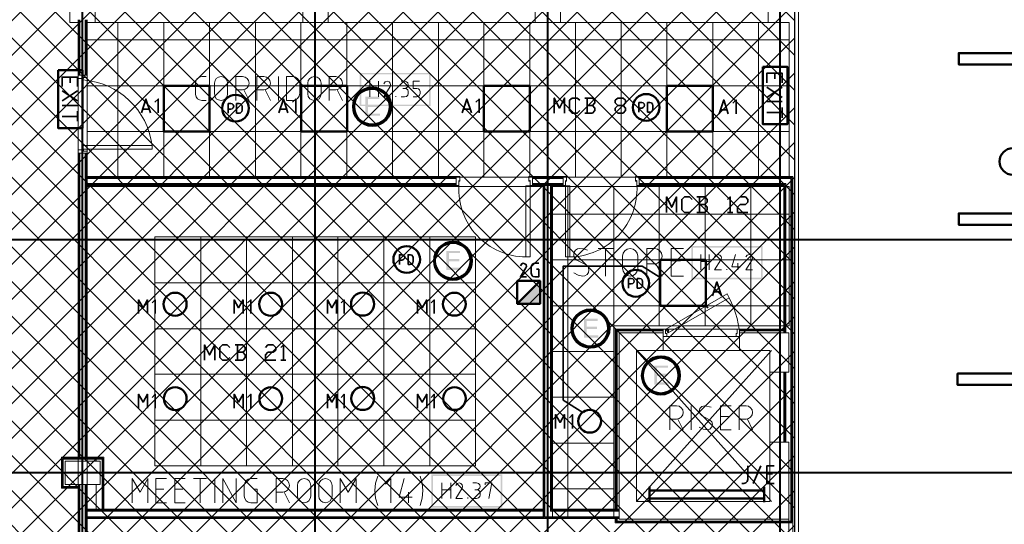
# Model space of a CAD drawing. Header units: millimetres. Extents: x 0.9 to 32.8, y 0.3 to 23.1.
# Tile 29 of 111: x 8.3 to 13.3, y 3.1 to 5.7. Entities that reach past the tile are written whole.
import ezdxf

# ---------------------------------------------------------------- set-up
doc = ezdxf.new("R2010")
doc.units = ezdxf.units.MM
doc.layers.add('PDF_Geometry', color=9, linetype='Continuous', true_color=0x808080)
doc.layers.add('PDF_Solid Fills', color=7, linetype='Continuous')

msp = doc.modelspace()

# ---------------------------------------------------------------- hatches: boundary and pattern name
h = msp.add_hatch()
h.set_pattern_fill('ANSI37', color=256, scale=0.04)
h.paths.add_polyline_path([(2.3967, 9.448), (12.2573, 9.448), (12.2573, 0.7841), (2.3967, 0.7841)])
at = {"layer": 'PDF_Solid Fills', "transparency": 33554559}
for points in [[(10.114, 5.3098), (10.0425, 5.3098), (10.0425, 5.2115), (10.1174, 5.2115), (10.1174, 5.2232), (10.0558, 5.2232), (10.0558, 5.2565), (10.1106, 5.2565), (10.1106, 5.2682), (10.0558, 5.2682), (10.0558, 5.2982), (10.114, 5.2982)], [(10.5307, 4.5148), (10.4607, 4.5148), (10.4607, 4.4165), (10.534, 4.4165), (10.534, 4.4282), (10.474, 4.4282), (10.474, 4.4615), (10.5273, 4.4615), (10.5273, 4.4732), (10.474, 4.4732), (10.474, 4.5032), (10.5307, 4.5032)], [(11.2407, 4.1649), (11.1707, 4.1649), (11.1707, 4.0665), (11.244, 4.0665), (11.244, 4.0782), (11.184, 4.0782), (11.184, 4.1115), (11.2374, 4.1115), (11.2374, 4.1232), (11.184, 4.1232), (11.184, 4.1532), (11.2407, 4.1532)], [(11.604, 3.9232), (11.534, 3.9232), (11.534, 3.8249), (11.6074, 3.8249), (11.6074, 3.8365), (11.5474, 3.8365), (11.5474, 3.8699), (11.6007, 3.8699), (11.6007, 3.8815), (11.5474, 3.8815), (11.5474, 3.9115), (11.604, 3.9115)]]:
    msp.add_hatch(color=256, dxfattribs=at).paths.add_polyline_path(points)
at = {"layer": 'PDF_Solid Fills', "true_color": 0x808080, "transparency": 33554559}
for points in [[(28.2152, 4.5715), (28.2152, 4.5748), (1.3427, 4.5748), (1.3427, 4.5699), (28.2152, 4.5699)], [(28.2152, 3.3699), (28.2152, 3.3732), (1.3427, 3.3732), (1.3427, 3.3682), (28.2152, 3.3682)]]:
    msp.add_hatch(color=8, dxfattribs=at).paths.add_polyline_path(points)

# ---------------------------------------------------------------- linework, layer by layer
msp.add_lwpolyline([(2.3967, 9.448), (12.2573, 9.448), (12.2573, 0.7841), (2.3967, 0.7841)], close=True)
at = {"layer": 'PDF_Geometry', "lineweight": 5}
for points in [[(8.5842, 0.4316), (8.5842, 22.9409), (8.5842, 22.9143), (8.579, 22.9143), (8.579, 22.9409), (8.579, 0.4316)], [(9.784, 0.4316), (9.784, 22.9393), (9.784, 22.9143), (9.7791, 22.9143), (9.7791, 22.9393), (9.7791, 0.4316)], [(10.9857, 0.4316), (10.9857, 22.9393), (10.9857, 22.9143), (10.9807, 22.9143), (10.9807, 22.9393), (10.9807, 0.4316)], [(12.1857, 0.43), (12.1857, 22.9375), (12.1857, 22.9143), (12.1807, 22.9143), (12.1807, 22.9375), (12.1807, 0.43)]]:
    msp.add_lwpolyline(points, dxfattribs=at)
at = {"layer": 'PDF_Geometry', "color": 254, "lineweight": 18, "true_color": 0xdcdcdc}
for points in [[(12.2773, 9.283), (14.5223, 9.283), (14.5223, 2.0416), (12.2773, 2.0416)], [(9.719, 5.8031), (8.6474, 5.8048), (8.6474, 5.6932), (9.719, 5.6932)], [(10.919, 5.6932), (10.919, 5.8032), (9.8491, 5.8032), (9.8491, 5.6932)], [(12.1207, 5.6932), (12.1207, 5.8032), (11.049, 5.8032), (11.049, 5.6932)], [(8.5591, 5.6932), (8.5591, 3.0532), (8.0809, 3.0532), (8.0809, 1.3999), (8.5591, 1.3999), (8.5591, 1.0366), (2.7493, 1.035), (2.7493, 1.1283), (2.5977, 1.1283), (2.5977, 1.3999), (3.1193, 1.3983), (3.1193, 3.0532), (2.5977, 3.0549), (2.5977, 3.2932), (2.6543, 3.2932), (2.6543, 5.7848), (3.8575, 5.7848), (4.7743, 5.7865), (4.7743, 5.4165), (6.4276, 5.4165), (6.4276, 5.7865), (8.5158, 5.7848), (8.5158, 5.6932)], [(12.2307, 4.8948), (12.2307, 5.6931), (8.6058, 5.6931), (8.6058, 4.8948)], [(10.9607, 4.8465), (8.6059, 4.8465), (8.6059, 3.1432), (10.9607, 3.1432)], [(11.0074, 4.8465), (12.2307, 4.8465), (12.2307, 4.1282), (11.324, 4.1282), (11.324, 3.1432), (11.0074, 3.1432)], [(10.6107, 3.4049), (10.6107, 4.5865), (8.9558, 4.5865), (8.9558, 3.4049)], [(10.374, 3.4049), (10.374, 4.3499), (8.9557, 4.3499), (8.9557, 3.4049)]]:
    msp.add_lwpolyline(points, close=True, dxfattribs=at)
at = {"layer": 'PDF_Geometry', "lineweight": 18}
for points in [[(8.5591, 5.7065), (8.5591, 5.4215), (8.6059, 5.4215), (8.6059, 5.7065)], [(8.5641, 5.7065), (8.5641, 5.4215)], [(8.5675, 5.7065), (8.5675, 5.4215)], [(8.5957, 5.7065), (8.5957, 5.4215)], [(8.6007, 5.7065), (8.6007, 5.4215)], [(9.2207, 5.2898), (9.1974, 5.2898), (9.1857, 5.2932), (9.1758, 5.2998), (9.169, 5.3098), (9.1658, 5.3215), (9.1658, 5.3832), (9.169, 5.3948), (9.1758, 5.4048), (9.1857, 5.4115), (9.1974, 5.4148), (9.2207, 5.4148)], [(9.3724, 5.2898), (9.3724, 5.4148), (9.4073, 5.4148), (9.4207, 5.4115), (9.4324, 5.4048), (9.4392, 5.3932), (9.4423, 5.3798), (9.4392, 5.3665), (9.4324, 5.3565), (9.4207, 5.3482), (9.4073, 5.3448), (9.3724, 5.3448)], [(9.4825, 5.2898), (9.4825, 5.4148), (9.5175, 5.4148), (9.5308, 5.4115), (9.5423, 5.4048), (9.5491, 5.3932), (9.5525, 5.3798), (9.5491, 5.3665), (9.5423, 5.3565), (9.5308, 5.3482), (9.5175, 5.3448), (9.4825, 5.3448)], [(9.594, 5.2898), (9.594, 5.4148)], [(9.8558, 5.2898), (9.8558, 5.4148), (9.889, 5.4148), (9.9023, 5.4115), (9.914, 5.4048), (9.9208, 5.3932), (9.924, 5.3798), (9.9208, 5.3665), (9.914, 5.3565), (9.9023, 5.3482), (9.889, 5.3448), (9.8558, 5.3448)], [(10.0657, 5.3098), (10.0657, 5.3898)], [(10.1106, 5.3898), (10.1106, 5.3098)], [(10.1725, 5.3098), (10.1375, 5.3098), (10.1707, 5.3632), (10.1725, 5.3715), (10.1707, 5.3798), (10.1641, 5.3865), (10.1558, 5.3898), (10.144, 5.3865), (10.1375, 5.3765)], [(10.2273, 5.3898), (10.244, 5.3898), (10.254, 5.3865), (10.2607, 5.3815), (10.2623, 5.3715), (10.2607, 5.3632), (10.254, 5.3565), (10.244, 5.3532), (10.2357, 5.3532)], [(10.2892, 5.3098), (10.3074, 5.3098), (10.3158, 5.3115), (10.3223, 5.3182), (10.3241, 5.3265), (10.3241, 5.3365), (10.3223, 5.3448), (10.3158, 5.3515), (10.3074, 5.3532), (10.2892, 5.3532), (10.2892, 5.3898), (10.3208, 5.3898)], [(9.4141, 5.3448), (9.4423, 5.2898)], [(9.524, 5.3448), (9.5525, 5.2898)], [(9.8958, 5.3448), (9.924, 5.2898)], [(10.0657, 5.3532), (10.1106, 5.3532)], [(10.2273, 5.3098), (10.244, 5.3098), (10.254, 5.3115), (10.2607, 5.3182), (10.2623, 5.3265), (10.2623, 5.3365), (10.2607, 5.3448), (10.254, 5.3515), (10.244, 5.3532)], [(10.1991, 5.3098), (10.1991, 5.3132)], [(8.5591, 3.4499), (8.5591, 5.0182), (8.6059, 5.0182), (8.6059, 3.4499)], [(8.5641, 5.0182), (8.5641, 3.4499)], [(8.5675, 5.0182), (8.5675, 3.4499)], [(8.5957, 5.0182), (8.5957, 3.4499)], [(8.6007, 5.0182), (8.6007, 3.4499)], [(8.6059, 4.8515), (10.5108, 4.8515), (10.5108, 4.8982), (8.6059, 4.8982)], [(10.5108, 4.8932), (8.6059, 4.8932)], [(10.5108, 4.8882), (8.6059, 4.8882)], [(11.0624, 4.8515), (11.0624, 4.8982), (10.904, 4.8982), (10.904, 4.8515), (11.0624, 4.8515), (11.0624, 4.8982)], [(11.0624, 4.8932), (10.904, 4.8932)], [(11.0624, 4.8882), (10.904, 4.8882)], [(11.3373, 3.1332), (11.3373, 3.1166), (12.244, 3.1166), (12.244, 4.8932), (11.4557, 4.8932)], [(11.3424, 3.1332), (11.3424, 3.1199), (12.239, 3.1199), (12.239, 4.8882), (11.4557, 4.8882)], [(11.4557, 4.8982), (11.4557, 4.8515), (11.4557, 4.8982), (12.249, 4.8982), (12.249, 3.0116)], [(10.5108, 4.8615), (8.6059, 4.8615)], [(10.5108, 4.8565), (8.6059, 4.8565)], [(8.6059, 3.1332), (10.9607, 3.1332), (10.9607, 4.8515)], [(11.0624, 4.8615), (10.904, 4.8615)], [(11.0624, 4.8565), (10.904, 4.8565)], [(11.3524, 3.1382), (10.964, 3.1382), (10.964, 4.8515)], [(11.3524, 3.1432), (10.969, 3.1432), (10.969, 4.8515)], [(11.3524, 3.1716), (10.9974, 3.1716), (10.9974, 4.8515)], [(11.3524, 3.1766), (11.0024, 3.1766), (11.0024, 4.8515)], [(11.3524, 3.1816), (11.0074, 3.1816), (11.0074, 4.8515)], [(11.4557, 4.8615), (12.2123, 4.8615), (12.2123, 4.0915)], [(11.4557, 4.8565), (12.2073, 4.8565), (12.2073, 4.0915)], [(11.4557, 4.8515), (12.2023, 4.8515), (12.2023, 4.0915)], [(11.189, 4.5182), (11.169, 4.5248), (11.149, 4.5265), (11.1374, 4.5248), (11.1274, 4.5182), (11.1207, 4.5082), (11.1174, 4.4965), (11.119, 4.4849), (11.1257, 4.4749), (11.134, 4.4665), (11.179, 4.4449), (11.189, 4.4382), (11.194, 4.4265), (11.1957, 4.4149), (11.194, 4.4032), (11.1874, 4.3932), (11.1757, 4.3865), (11.164, 4.3848), (11.1407, 4.3899), (11.1174, 4.4015)], [(11.244, 4.5265), (11.3224, 4.5265)], [(11.2824, 4.3848), (11.2824, 4.5265)], [(11.4957, 4.3848), (11.4957, 4.5265), (11.534, 4.5265), (11.5507, 4.5232), (11.5623, 4.5148), (11.5707, 4.5032), (11.574, 4.4882), (11.5707, 4.4715), (11.5623, 4.4598), (11.5507, 4.4515), (11.534, 4.4482), (11.4957, 4.4482)], [(11.684, 4.3848), (11.6207, 4.3848), (11.6207, 4.5265), (11.684, 4.5265)], [(11.774, 4.4165), (11.774, 4.4965)], [(11.8173, 4.4965), (11.8173, 4.4165)], [(11.8807, 4.4165), (11.844, 4.4165), (11.8773, 4.4682), (11.8807, 4.4782), (11.879, 4.4865), (11.8724, 4.4932), (11.8624, 4.4965), (11.8507, 4.4932), (11.844, 4.4832)], [(11.9523, 4.4965), (11.934, 4.4332), (11.979, 4.4332)], [(12.0407, 4.4165), (12.0057, 4.4165), (12.039, 4.4682), (12.0407, 4.4782), (12.039, 4.4865), (12.0323, 4.4932), (12.024, 4.4965), (12.0123, 4.4932), (12.0057, 4.4832)], [(11.5424, 4.4482), (11.574, 4.3848)], [(11.669, 4.4632), (11.6207, 4.4632)], [(11.774, 4.4598), (11.8173, 4.4598)], [(11.9657, 4.4515), (11.9657, 4.4165)], [(11.9073, 4.4165), (11.9073, 4.4199)], [(11.9723, 4.1115), (11.9623, 4.1665), (11.944, 4.2215), (11.9207, 4.2732)], [(11.579, 4.1115), (11.3324, 4.1115), (11.3324, 3.1816)], [(11.579, 4.1065), (11.3373, 4.1065), (11.3373, 3.1816)], [(11.579, 4.1015), (11.3424, 4.1015), (11.3424, 3.1816)], [(11.579, 4.0915), (11.3524, 4.0915), (11.3524, 3.1299), (12.139, 3.1299)], [(12.229, 3.1299), (11.3524, 3.1299), (11.3524, 4.0915), (11.579, 4.0915), (11.579, 3.9999), (11.4423, 3.9999), (11.4423, 3.2215), (12.1307, 3.2215), (12.1307, 3.5282), (12.229, 3.5282), (12.229, 3.0116)], [(11.579, 4.1115), (11.5923, 4.1115), (11.579, 4.1115)], [(11.5923, 4.1115), (11.974, 4.1115), (11.9607, 4.1115)], [(11.599, 4.1132), (11.6023, 4.1049), (11.6057, 4.1065), (11.609, 4.1032), (11.6057, 4.1015), (11.609, 4.0932)], [(11.599, 4.0732), (11.9557, 4.0732)], [(12.2023, 4.1115), (11.974, 4.1115)], [(12.2023, 4.1065), (11.974, 4.1065)], [(12.2023, 4.1015), (11.974, 4.1015)], [(12.139, 3.2215), (11.4423, 3.9999), (11.4423, 3.2215), (12.139, 3.9999)], [(11.974, 3.9999), (11.579, 3.9999), (11.4423, 3.9999)], [(12.1307, 3.8882), (12.1307, 3.5282)], [(12.2023, 3.5282), (12.2023, 3.8882)], [(12.2073, 3.5282), (12.2073, 3.8882)], [(12.2123, 3.5282), (12.2123, 3.8882)], [(11.614, 3.5915), (11.614, 3.7149), (11.649, 3.7149), (11.6624, 3.7132), (11.6724, 3.7049), (11.6807, 3.6949), (11.6824, 3.6816), (11.6807, 3.6682), (11.6724, 3.6565), (11.6624, 3.6499), (11.649, 3.6465), (11.614, 3.6465)], [(11.724, 3.5915), (11.724, 3.7149)], [(11.8273, 3.7082), (11.794, 3.7149), (11.779, 3.7115), (11.769, 3.7016), (11.7657, 3.6865), (11.7707, 3.6732), (11.7807, 3.6632), (11.819, 3.6432), (11.8307, 3.6332), (11.834, 3.6199), (11.8307, 3.6066), (11.8207, 3.5949), (11.8074, 3.5915), (11.7857, 3.5949), (11.7657, 3.6049)], [(11.9307, 3.5915), (11.8757, 3.5915), (11.8757, 3.7149), (11.9307, 3.7149)], [(11.9723, 3.5915), (11.9723, 3.7149), (12.0073, 3.7149), (12.0207, 3.7132), (12.0307, 3.7049), (12.039, 3.6949), (12.0407, 3.6816), (12.039, 3.6682), (12.0307, 3.6565), (12.0207, 3.6499), (12.0073, 3.6465), (11.9723, 3.6465)], [(11.6557, 3.6465), (11.6824, 3.5915)], [(11.9173, 3.6599), (11.8757, 3.6599)], [(12.014, 3.6465), (12.0407, 3.5915)], [(8.5591, 3.2899), (8.4725, 3.2899), (8.4725, 3.4499), (8.6925, 3.4499), (8.6925, 3.1816)], [(8.5591, 3.2949), (8.4774, 3.2949), (8.4774, 3.4449), (8.6873, 3.4449), (8.6873, 3.1816)], [(8.5591, 3.2999), (8.4824, 3.2999), (8.4824, 3.4399), (8.6824, 3.4399), (8.6824, 3.1816)], [(8.6524, 3.4399), (8.6524, 3.4299)], [(8.5591, 1.04), (8.5591, 3.3099)], [(8.5641, 1.04), (8.5641, 3.3099)], [(8.5675, 1.04), (8.5675, 3.3099)], [(8.5957, 1.04), (8.5957, 3.3099)], [(8.6007, 1.04), (8.6007, 3.3099)], [(8.6059, 1.04), (8.6059, 3.3099)], [(8.6524, 3.3099), (8.6524, 3.1816)], [(8.8374, 3.2149), (8.8374, 3.3399), (8.8792, 3.2699), (8.9191, 3.3399), (8.9191, 3.2149)], [(9.0157, 3.2149), (8.9607, 3.2149), (8.9607, 3.3399), (9.0157, 3.3399)], [(9.1123, 3.2149), (9.0575, 3.2149), (9.0575, 3.3399), (9.1123, 3.3399)], [(9.1541, 3.3399), (9.2225, 3.3399)], [(9.1891, 3.2149), (9.1891, 3.3399)], [(9.264, 3.2149), (9.264, 3.3399)], [(9.3058, 3.2149), (9.3058, 3.3399), (9.3742, 3.2149), (9.3742, 3.3399)], [(9.464, 3.2849), (9.4841, 3.2849), (9.4841, 3.2149), (9.4507, 3.2149), (9.4374, 3.2182), (9.4258, 3.2249), (9.4191, 3.2366), (9.4157, 3.2499), (9.4157, 3.3049), (9.4191, 3.3182), (9.4258, 3.3299), (9.4374, 3.3366), (9.4507, 3.3399), (9.4841, 3.3399)], [(9.5807, 3.2149), (9.5807, 3.3399), (9.6157, 3.3399), (9.629, 3.3366), (9.6407, 3.3299), (9.6475, 3.3182), (9.6506, 3.3049), (9.6475, 3.2916), (9.6407, 3.2799), (9.629, 3.2732), (9.6157, 3.2699), (9.5807, 3.2699)], [(9.9125, 3.2149), (9.9125, 3.3399), (9.954, 3.2699), (9.9942, 3.3399), (9.9942, 3.2149)], [(10.1057, 3.3532), (10.0942, 3.3165), (10.0908, 3.2782), (10.0942, 3.2382), (10.1057, 3.2016)], [(10.1741, 3.2149), (10.1741, 3.3399), (10.1458, 3.3116)], [(10.2424, 3.3399), (10.2158, 3.2432), (10.284, 3.2432)], [(10.3257, 3.2016), (10.3357, 3.2382), (10.339, 3.2782), (10.3357, 3.3165), (10.3257, 3.3532)], [(10.4374, 3.2366), (10.4374, 3.3182)], [(10.4824, 3.3182), (10.4824, 3.2366)], [(10.544, 3.2366), (10.509, 3.2366), (10.5424, 3.2899), (10.544, 3.2999), (10.5424, 3.3082), (10.5356, 3.3149), (10.5273, 3.3182), (10.5158, 3.3149), (10.509, 3.3049)], [(10.5974, 3.3182), (10.6157, 3.3182), (10.6257, 3.3149), (10.6324, 3.3082), (10.634, 3.2999), (10.6324, 3.2916), (10.6257, 3.2849), (10.6157, 3.2816), (10.6074, 3.2816)], [(10.679, 3.2366), (10.6957, 3.3182), (10.6607, 3.3182), (10.6607, 3.3082)], [(9.0024, 3.2849), (8.9607, 3.2849)], [(9.099, 3.2849), (9.0575, 3.2849)], [(9.6224, 3.2699), (9.6506, 3.2149)], [(10.2641, 3.2699), (10.2641, 3.2149)], [(10.4374, 3.2816), (10.4824, 3.2816)], [(10.5974, 3.2366), (10.6157, 3.2366), (10.6257, 3.2399), (10.6324, 3.2466), (10.634, 3.2549), (10.634, 3.2649), (10.6324, 3.2732), (10.6257, 3.2799), (10.6157, 3.2816)], [(10.5707, 3.2366), (10.5707, 3.2416)], [(8.6059, 3.1816), (10.9607, 3.1816)], [(8.6059, 3.1766), (10.9607, 3.1766)], [(8.6059, 3.1716), (10.9607, 3.1716)], [(8.6059, 3.1432), (10.9607, 3.1432)], [(8.6059, 3.1382), (10.9607, 3.1382)], [(10.9607, 3.1332), (11.3524, 3.1332)], [(11.3324, 3.1332), (11.3324, 3.1116), (12.249, 3.1116)]]:
    msp.add_lwpolyline(points, dxfattribs=at)
at = {"layer": 'PDF_Geometry', "color": 254, "lineweight": 18, "true_color": 0xdcdcdc}
for points in [[(8.7641, 4.8948), (8.7641, 5.6932)], [(9.0008, 4.8948), (9.0008, 5.6932)], [(9.2374, 4.8948), (9.2374, 5.6932)], [(9.4741, 4.8948), (9.4741, 5.6932)], [(9.7091, 4.8948), (9.7091, 5.6932)], [(9.9456, 4.8948), (9.9456, 5.6932)], [(10.1824, 4.8948), (10.1824, 5.6932)], [(10.4192, 4.8948), (10.4192, 5.6932)], [(10.6541, 4.8948), (10.6541, 5.6932)], [(10.8907, 4.8948), (10.8907, 5.6932)], [(11.1274, 4.8948), (11.1274, 5.6932)], [(11.3624, 4.8948), (11.3624, 5.6932)], [(11.599, 4.8948), (11.599, 5.6932)], [(11.8357, 4.8948), (11.8357, 5.6932)], [(12.0723, 4.8948), (12.0723, 5.6932)], [(8.6059, 5.6032), (12.2307, 5.6032)], [(8.6059, 5.3665), (12.2307, 5.3665)], [(8.6059, 5.1298), (12.2307, 5.1298)], [(11.0874, 3.1432), (11.0874, 4.8465)], [(11.324, 4.1282), (11.324, 4.8465)], [(11.559, 4.1282), (11.559, 4.8465)], [(11.7957, 4.1282), (11.7957, 4.8465)], [(12.0323, 4.1282), (12.0323, 4.8465)], [(11.0074, 4.7048), (12.2307, 4.7048)], [(9.1925, 3.4049), (9.1925, 4.5865)], [(9.429, 3.4049), (9.429, 4.5865)], [(9.6658, 3.4049), (9.6658, 4.5865)], [(9.9007, 3.4049), (9.9007, 4.5865)], [(10.1375, 3.4049), (10.1375, 4.5865)], [(10.374, 3.4049), (10.374, 4.5865)], [(11.0074, 4.4682), (12.2307, 4.4682)], [(8.9557, 4.3499), (10.6107, 4.3499)], [(11.0074, 4.2315), (12.2307, 4.2315)], [(8.9557, 4.1132), (10.6107, 4.1132)], [(11.0074, 3.9949), (11.324, 3.9949)], [(8.9557, 3.8782), (10.6107, 3.8782)], [(11.0074, 3.7599), (11.324, 3.7599)], [(8.9557, 3.6416), (10.6107, 3.6416)], [(11.0074, 3.5232), (11.324, 3.5232)], [(11.0074, 3.2866), (11.324, 3.2866)]]:
    msp.add_lwpolyline(points, dxfattribs=at)
at = {"layer": 'PDF_Geometry', "color": 3, "lineweight": 50}
for points in [[(13.6956, 5.4765), (13.6956, 5.5348), (13.1056, 5.5348), (13.1056, 5.4765)], [(9.2374, 5.1298), (9.2374, 5.3665), (9.0007, 5.3665), (9.0007, 5.1298)], [(9.9474, 5.1298), (9.9474, 5.3665), (9.7108, 5.3665), (9.7108, 5.1298)], [(10.8907, 5.1298), (10.8907, 5.3665), (10.654, 5.3665), (10.654, 5.1298)], [(11.8357, 5.1298), (11.8357, 5.3665), (11.599, 5.3665), (11.599, 5.1298)], [(13.6956, 4.6498), (13.6956, 4.7082), (13.1056, 4.7082), (13.1056, 4.6498)], [(11.799, 4.2315), (11.799, 4.4682), (11.564, 4.4682), (11.564, 4.2315)], [(13.6889, 3.8232), (13.6889, 3.8815), (13.099, 3.8815), (13.099, 3.8232)]]:
    msp.add_lwpolyline(points, close=True, dxfattribs=at)
at = {"layer": 'PDF_Geometry', "color": 4, "lineweight": 50}
for points in [[(8.4558, 5.4465), (8.4558, 5.1482), (8.5824, 5.1482), (8.5824, 5.4465)], [(12.094, 5.4648), (12.094, 5.1682), (12.2207, 5.1682), (12.2207, 5.4648)]]:
    msp.add_lwpolyline(points, close=True, dxfattribs=at)
at = {"layer": 'PDF_Geometry', "color": 7, "lineweight": 35}
for points in [[(8.4759, 5.3632), (8.4759, 5.4115), (8.5558, 5.4115), (8.5558, 5.3632)], [(8.5174, 5.4115), (8.5174, 5.3815)], [(12.114, 5.3815), (12.114, 5.4315), (12.194, 5.4315), (12.194, 5.3815)], [(12.1557, 5.4315), (12.1557, 5.4015)], [(8.4759, 5.3398), (8.5558, 5.2882)], [(8.5558, 5.3398), (8.4759, 5.2882)], [(12.114, 5.3598), (12.194, 5.3065)], [(12.194, 5.3598), (12.114, 5.3065)], [(8.8857, 5.2265), (8.9092, 5.2982), (8.9325, 5.2265)], [(8.9724, 5.2265), (8.9724, 5.2982), (8.9557, 5.2815)], [(9.5958, 5.2265), (9.619, 5.2982), (9.6425, 5.2265)], [(9.6825, 5.2265), (9.6825, 5.2982), (9.6658, 5.2815)], [(10.5424, 5.2265), (10.5657, 5.2982), (10.5891, 5.2265)], [(10.629, 5.2265), (10.629, 5.2982), (10.6124, 5.2815)], [(11.0174, 5.2248), (11.0174, 5.3032), (11.044, 5.2515), (11.0707, 5.3032), (11.0707, 5.2248)], [(11.149, 5.2382), (11.1357, 5.2248), (11.109, 5.2248), (11.0957, 5.2382), (11.0957, 5.2915), (11.109, 5.3032), (11.1357, 5.3032), (11.149, 5.2915)], [(11.214, 5.2648), (11.2274, 5.2782), (11.2274, 5.2915), (11.214, 5.3032), (11.1757, 5.3032)], [(11.1874, 5.3032), (11.1874, 5.2248)], [(11.3724, 5.2648), (11.3857, 5.2515), (11.3857, 5.2382), (11.3724, 5.2248), (11.3457, 5.2248), (11.3324, 5.2382), (11.3324, 5.2515), (11.3457, 5.2648), (11.3724, 5.2648), (11.3857, 5.2782), (11.3857, 5.2915), (11.3724, 5.3032), (11.3457, 5.3032), (11.3324, 5.2915), (11.3324, 5.2782), (11.3457, 5.2648)], [(11.869, 5.2215), (11.8923, 5.2932), (11.9157, 5.2215)], [(11.9557, 5.2215), (11.9557, 5.2932), (11.939, 5.2765)], [(8.4759, 5.2648), (8.5558, 5.2648)], [(8.9257, 5.2465), (8.8925, 5.2465)], [(9.334, 5.2248), (9.334, 5.2748), (9.3475, 5.2748), (9.3541, 5.2732), (9.359, 5.2682), (9.3624, 5.2615), (9.359, 5.2532), (9.3541, 5.2482), (9.3475, 5.2465), (9.334, 5.2465)], [(9.6358, 5.2465), (9.6023, 5.2465)], [(10.5824, 5.2465), (10.5491, 5.2465)], [(11.1757, 5.2248), (11.214, 5.2248), (11.2274, 5.2382), (11.2274, 5.2515), (11.214, 5.2648), (11.1874, 5.2648)], [(11.454, 5.2298), (11.454, 5.2798), (11.469, 5.2798), (11.4757, 5.2782), (11.4807, 5.2732), (11.4824, 5.2665), (11.4807, 5.2598), (11.4757, 5.2548), (11.469, 5.2515), (11.454, 5.2515)], [(11.909, 5.2415), (11.8757, 5.2415)], [(12.114, 5.2848), (12.194, 5.2848)], [(12.194, 5.2548), (12.194, 5.2015)], [(8.5558, 5.2082), (8.4759, 5.2082)], [(8.5558, 5.2348), (8.5558, 5.1832)], [(12.194, 5.2282), (12.114, 5.2282)], [(11.5974, 4.7132), (11.5974, 4.7932), (11.624, 4.7399), (11.649, 4.7932), (11.649, 4.7132)], [(11.729, 4.7265), (11.7157, 4.7132), (11.689, 4.7132), (11.6757, 4.7265), (11.6757, 4.7798), (11.689, 4.7932), (11.7157, 4.7932), (11.729, 4.7798)], [(11.794, 4.7532), (11.8074, 4.7665), (11.8074, 4.7798), (11.794, 4.7932), (11.754, 4.7932)], [(11.7674, 4.7932), (11.7674, 4.7132)], [(11.9123, 4.7798), (11.9257, 4.7932), (11.9257, 4.7132)], [(11.964, 4.7798), (11.9773, 4.7932), (12.004, 4.7932), (12.0173, 4.7798), (12.0173, 4.7665), (12.004, 4.7532), (11.9773, 4.7532), (11.964, 4.7399), (11.964, 4.7132), (12.0173, 4.7132)], [(11.754, 4.7132), (11.794, 4.7132), (11.8074, 4.7265), (11.8074, 4.7399), (11.794, 4.7532), (11.7674, 4.7532)], [(11.9123, 4.7132), (11.939, 4.7132)], [(10.2174, 4.4449), (10.2174, 4.4949), (10.2307, 4.4949), (10.2391, 4.4932), (10.244, 4.4882), (10.2458, 4.4815), (10.244, 4.4749), (10.2391, 4.4698), (10.2307, 4.4665), (10.2174, 4.4665)], [(10.874, 4.3799), (10.8424, 4.3799), (10.8707, 4.4265), (10.874, 4.4349), (10.8724, 4.4432), (10.8657, 4.4482), (10.8574, 4.4515), (10.849, 4.4482), (10.8424, 4.4382)], [(10.9257, 4.4199), (10.9374, 4.4199), (10.9374, 4.3799), (10.9174, 4.3799), (10.9074, 4.3832), (10.9007, 4.3899), (10.8974, 4.3999), (10.8974, 4.4315), (10.9007, 4.4415), (10.9074, 4.4482), (10.9174, 4.4515), (10.9374, 4.4515)], [(11.164, 3.6816), (11.064, 3.7449), (11.064, 4.4365), (11.4707, 4.4365), (11.559, 4.3799)], [(11.4007, 4.3215), (11.4007, 4.3715), (11.414, 4.3715), (11.4223, 4.3699), (11.4274, 4.3648), (11.429, 4.3582), (11.4274, 4.3515), (11.4223, 4.3465), (11.414, 4.3449), (11.4007, 4.3449)], [(11.834, 4.2832), (11.8573, 4.3548), (11.8807, 4.2832)], [(11.874, 4.3032), (11.8407, 4.3032)], [(8.8708, 4.1915), (8.8708, 4.2615), (8.8941, 4.2215), (8.9173, 4.2615), (8.9173, 4.1915)], [(8.9575, 4.1915), (8.9575, 4.2615), (8.9408, 4.2465)], [(9.364, 4.1915), (9.364, 4.2615), (9.3875, 4.2215), (9.4107, 4.2615), (9.4107, 4.1915)], [(9.4507, 4.1915), (9.4507, 4.2615), (9.4342, 4.2465)], [(9.8457, 4.1915), (9.8457, 4.2615), (9.8691, 4.2215), (9.8924, 4.2615), (9.8924, 4.1915)], [(9.9323, 4.1915), (9.9323, 4.2615), (9.9174, 4.2465)], [(10.3108, 4.1915), (10.3108, 4.2615), (10.3357, 4.2215), (10.3591, 4.2615), (10.3591, 4.1915)], [(10.3975, 4.1915), (10.3975, 4.2615), (10.3824, 4.2465)], [(11.8123, 4.2215), (11.7957, 4.2315)], [(9.2108, 3.9515), (9.2108, 4.0299), (9.2374, 3.9782), (9.264, 4.0299), (9.264, 3.9515)], [(9.3423, 3.9649), (9.329, 3.9515), (9.3042, 3.9515), (9.2906, 3.9649), (9.2906, 4.0165), (9.3042, 4.0299), (9.329, 4.0299), (9.3423, 4.0165)], [(9.4091, 3.9915), (9.4207, 4.0032), (9.4207, 4.0165), (9.4091, 4.0299), (9.3692, 4.0299)], [(9.3825, 4.0299), (9.3825, 3.9515)], [(9.5258, 4.0165), (9.5391, 4.0299), (9.5658, 4.0299), (9.5791, 4.0165), (9.5791, 4.0032), (9.5658, 3.9915), (9.5391, 3.9915), (9.5258, 3.9782), (9.5258, 3.9515), (9.5791, 3.9515)], [(9.6057, 4.0165), (9.619, 4.0299), (9.619, 3.9515)], [(9.3692, 3.9515), (9.4091, 3.9515), (9.4207, 3.9649), (9.4207, 3.9782), (9.4091, 3.9915), (9.3825, 3.9915)], [(9.6057, 3.9515), (9.6308, 3.9515)], [(8.8708, 3.7032), (8.8708, 3.7749), (8.8941, 3.7349), (8.9173, 3.7749), (8.9173, 3.7032)], [(8.9575, 3.7032), (8.9575, 3.7749), (8.9408, 3.7582)], [(9.364, 3.7032), (9.364, 3.7749), (9.3875, 3.7349), (9.4107, 3.7749), (9.4107, 3.7032)], [(9.4507, 3.7032), (9.4507, 3.7749), (9.4342, 3.7582)], [(9.8457, 3.7032), (9.8457, 3.7749), (9.8691, 3.7349), (9.8924, 3.7749), (9.8924, 3.7032)], [(9.9323, 3.7032), (9.9323, 3.7749), (9.9174, 3.7582)], [(10.3108, 3.7032), (10.3108, 3.7749), (10.3357, 3.7349), (10.3591, 3.7749), (10.3591, 3.7032)], [(10.3975, 3.7032), (10.3975, 3.7749), (10.3824, 3.7582)], [(11.024, 3.5982), (11.024, 3.6699), (11.0474, 3.6299), (11.0707, 3.6699), (11.0707, 3.5982)], [(11.1107, 3.5982), (11.1107, 3.6699), (11.0957, 3.6532)], [(11.9857, 3.3149), (11.9957, 3.3149), (12.0057, 3.3182), (12.0123, 3.3249), (12.0157, 3.3349), (12.0157, 3.4049)], [(12.044, 3.3149), (12.084, 3.4049)], [(12.1523, 3.3149), (12.114, 3.3149), (12.114, 3.4049), (12.1523, 3.4049)], [(12.144, 3.3649), (12.114, 3.3649)]]:
    msp.add_lwpolyline(points, dxfattribs=at)
at = {"layer": 'PDF_Geometry', "lineweight": 18}
for points in [[(8.6059, 5.4098), (8.6059, 5.4215), (8.5591, 5.4215), (8.5591, 5.4032), (8.5874, 5.4032), (8.5874, 5.4098)], [(9.3308, 5.3248), (9.329, 5.3115), (9.3207, 5.2998), (9.3107, 5.2932), (9.2974, 5.2898), (9.2841, 5.2932), (9.2724, 5.2998), (9.2658, 5.3115), (9.2624, 5.3248), (9.2624, 5.3798), (9.2658, 5.3932), (9.2724, 5.4048), (9.2841, 5.4115), (9.2974, 5.4148), (9.3107, 5.4115), (9.3207, 5.4048), (9.329, 5.3932), (9.3308, 5.3798)], [(9.6342, 5.2898), (9.6658, 5.2898), (9.6807, 5.2932), (9.6924, 5.3015), (9.7008, 5.3132), (9.7041, 5.3282), (9.7041, 5.3765), (9.7008, 5.3915), (9.6924, 5.4032), (9.6807, 5.4115), (9.6658, 5.4148), (9.6342, 5.4148)], [(9.8141, 5.3248), (9.8107, 5.3115), (9.8041, 5.2998), (9.7924, 5.2932), (9.7791, 5.2898), (9.7658, 5.2932), (9.7558, 5.2998), (9.7475, 5.3115), (9.7457, 5.3248), (9.7457, 5.3798), (9.7475, 5.3932), (9.7558, 5.4048), (9.7658, 5.4115), (9.7791, 5.4148), (9.7924, 5.4115), (9.8041, 5.4048), (9.8107, 5.3932), (9.8141, 5.3798)], [(8.6059, 5.0298), (8.6059, 5.0182), (8.5591, 5.0182), (8.5591, 5.0365), (8.5874, 5.0365), (8.5874, 5.0298)], [(8.9408, 5.0582), (8.9408, 5.0398), (8.5858, 5.0398), (8.5858, 5.0582)], [(10.5241, 4.8515), (10.5108, 4.8515), (10.5108, 4.8982), (10.5291, 4.8982), (10.5291, 4.8748), (10.5241, 4.8748), (10.5241, 4.8782)], [(10.8924, 4.8515), (10.904, 4.8515), (10.904, 4.8982), (10.8857, 4.8982), (10.8857, 4.8748), (10.8907, 4.8748), (10.8907, 4.8782), (10.8924, 4.8782)], [(11.074, 4.8515), (11.0624, 4.8515), (11.0624, 4.8982), (11.0807, 4.8982), (11.0807, 4.8748), (11.0757, 4.8748), (11.0757, 4.8782), (11.0757, 4.8515)], [(11.444, 4.8515), (11.4557, 4.8515), (11.4557, 4.8982), (11.4374, 4.8982), (11.4374, 4.8748), (11.4423, 4.8748), (11.4423, 4.8782), (11.444, 4.8782)], [(10.8924, 4.4832), (10.8924, 4.8498), (10.8707, 4.8498), (10.8707, 4.4832)], [(11.0974, 4.4832), (11.0974, 4.8498), (11.0757, 4.8498), (11.0757, 4.4832)], [(11.449, 4.4249), (11.4457, 4.4099), (11.4374, 4.3965), (11.424, 4.3882), (11.409, 4.3848), (11.394, 4.3882), (11.3807, 4.3965), (11.3724, 4.4099), (11.369, 4.4249), (11.369, 4.4882), (11.3724, 4.5032), (11.3807, 4.5148), (11.394, 4.5232), (11.409, 4.5265), (11.424, 4.5232), (11.4374, 4.5148), (11.4457, 4.5032), (11.449, 4.4882)], [(11.9107, 4.2932), (11.9207, 4.2732), (11.6057, 4.0915), (11.6007, 4.0999), (11.6023, 4.0999), (11.599, 4.1032), (11.594, 4.1099)], [(11.5923, 4.0949), (11.5923, 4.1115), (11.579, 4.1115), (11.579, 4.0732), (11.599, 4.0732), (11.599, 4.0882), (11.5923, 4.0882), (11.5923, 4.0899), (11.589, 4.0899), (11.5907, 4.0899), (11.5907, 4.0949)], [(11.9607, 4.0949), (11.9607, 4.1115), (11.974, 4.1115), (11.974, 4.0732), (11.9557, 4.0732), (11.9557, 4.0882), (11.9607, 4.0882), (11.9607, 4.0899), (11.964, 4.0899), (11.9623, 4.0899), (11.9623, 4.0949)], [(11.974, 4.0915), (12.229, 4.0915), (12.229, 3.8882), (12.1307, 3.8882), (12.1307, 3.9999), (11.974, 3.9999)], [(8.6725, 3.3099), (8.6725, 3.4299), (8.4925, 3.4299), (8.4925, 3.3099)], [(9.7608, 3.2499), (9.7574, 3.2366), (9.7506, 3.2249), (9.7391, 3.2182), (9.7258, 3.2149), (9.7125, 3.2182), (9.7023, 3.2249), (9.694, 3.2366), (9.6908, 3.2499), (9.6908, 3.3049), (9.694, 3.3182), (9.7023, 3.3299), (9.7125, 3.3366), (9.7258, 3.3399), (9.7391, 3.3366), (9.7506, 3.3299), (9.7574, 3.3182), (9.7608, 3.3049)], [(9.8707, 3.2499), (9.8673, 3.2366), (9.8608, 3.2249), (9.849, 3.2182), (9.8357, 3.2149), (9.8224, 3.2182), (9.8125, 3.2249), (9.8041, 3.2366), (9.8023, 3.2499), (9.8023, 3.3049), (9.8041, 3.3182), (9.8125, 3.3299), (9.8224, 3.3366), (9.8357, 3.3399), (9.849, 3.3366), (9.8608, 3.3299), (9.8673, 3.3182), (9.8707, 3.3049)]]:
    msp.add_lwpolyline(points, close=True, dxfattribs=at)
at = {"layer": 'PDF_Geometry', "color": 7, "lineweight": 35}
for points in [[(9.3773, 5.2248), (9.3909, 5.2248), (9.3974, 5.2265), (9.4042, 5.2332), (9.4058, 5.2398), (9.4058, 5.2598), (9.4042, 5.2665), (9.3974, 5.2732), (9.3909, 5.2748), (9.3773, 5.2748)], [(11.499, 5.2298), (11.5107, 5.2298), (11.519, 5.2315), (11.524, 5.2382), (11.5257, 5.2448), (11.5257, 5.2648), (11.524, 5.2715), (11.519, 5.2782), (11.5107, 5.2798), (11.499, 5.2798)], [(10.2623, 4.4449), (10.274, 4.4449), (10.2824, 4.4465), (10.2874, 4.4532), (10.2892, 4.4598), (10.2892, 4.4798), (10.2874, 4.4865), (10.2824, 4.4932), (10.274, 4.4949), (10.2623, 4.4949)], [(11.4457, 4.3215), (11.4574, 4.3215), (11.4657, 4.3249), (11.4707, 4.3299), (11.4724, 4.3365), (11.4724, 4.3565), (11.4707, 4.3648), (11.4657, 4.3699), (11.4574, 4.3715), (11.4457, 4.3715)]]:
    msp.add_lwpolyline(points, close=True, dxfattribs=at)
at = {"layer": 'PDF_Geometry', "lineweight": 5}
for points in [[(28.2152, 4.5715), (28.2152, 4.5748), (1.3427, 4.5748), (1.3427, 4.5699), (28.2152, 4.5699)], [(28.2152, 3.3699), (28.2152, 3.3732), (1.3427, 3.3732), (1.3427, 3.3682), (28.2152, 3.3682)]]:
    msp.add_lwpolyline(points, close=True, dxfattribs=at)
at = {"layer": 'PDF_Geometry', "color": 1, "lineweight": 50}
msp.add_lwpolyline([(10.944, 4.3599), (10.8257, 4.2415), (10.944, 4.2415), (10.944, 4.3599), (10.8257, 4.3599), (10.8257, 4.2415)], dxfattribs=at)
at = {"layer": 'PDF_Geometry', "color": 3, "lineweight": 50}
for points in [[(11.509, 3.2182), (11.509, 3.2965)], [(12.1007, 3.2782), (11.509, 3.2782)], [(12.1007, 3.2965), (12.1007, 3.2182)], [(12.1007, 3.2366), (11.509, 3.2366)]]:
    msp.add_lwpolyline(points, dxfattribs=at)
at = {"layer": 'PDF_Geometry', "color": 4, "lineweight": 50}
for centre, radius in [((10.0771, 5.2589), 0.0986), ((10.0763, 5.2587), 0.0928), ((10.4944, 4.4636), 0.098), ((10.4935, 4.4634), 0.0922), ((11.204, 4.1138), 0.0983), ((11.2037, 4.1139), 0.092), ((11.5678, 3.8719), 0.0979), ((11.5669, 3.8717), 0.0921)]:
    msp.add_circle(centre, radius, dxfattribs=at)
at = {"layer": 'PDF_Geometry', "color": 3, "lineweight": 50}
for centre, radius in [((9.372, 5.2504), 0.0687), ((11.4918, 5.255), 0.0688), ((13.3848, 4.9758), 0.0691), ((10.2554, 4.4705), 0.0687), ((11.4382, 4.3474), 0.0691), ((9.0598, 4.2393), 0.0593), ((9.5532, 4.2393), 0.0593), ((10.0277, 4.2402), 0.0597), ((10.5016, 4.2396), 0.0591), ((10.0281, 3.7532), 0.0593), ((9.0602, 3.7523), 0.0589), ((9.5537, 3.7524), 0.0589), ((10.5021, 3.7527), 0.0587), ((11.2002, 3.6358), 0.0588)]:
    msp.add_circle(centre, radius, dxfattribs=at)
at = {"layer": 'PDF_Geometry', "lineweight": 18}
for centre, radius, start, end in [((8.5564, 5.0101), 0.3874, 7.1279, 85.886), ((10.874, 4.8335), 0.3503, 177.0488, 269.4686), ((11.0912, 4.8363), 0.3532, 271.005, 2.4667)]:
    msp.add_arc(centre, radius, start, end, dxfattribs=at)
at = {"layer": 'PDF_Solid Fills', "color": 8, "lineweight": 5, "true_color": 0x808080, "transparency": 33554559}
for points in [[(8.5842, 0.4316), (8.5842, 22.9409), (8.5792, 0.4316), (8.5792, 22.9409)], [(9.784, 0.4316), (9.784, 22.9393), (9.779, 0.4316), (9.779, 22.9393)], [(10.9857, 0.4316), (10.9857, 22.9393), (10.9807, 0.4316), (10.9807, 22.9393)], [(12.1857, 0.43), (12.1857, 22.9376), (12.1807, 0.43), (12.1807, 22.9376)]]:
    msp.add_solid(points, dxfattribs=at)
at = {"layer": 'PDF_Solid Fills', "color": 8, "lineweight": 18, "true_color": 0x808080, "transparency": 33554559}
for points in [[(10.0124, 5.2615), (10.0208, 5.2698), (10.0124, 5.4331)], [(10.0208, 5.2698), (10.0124, 5.4331), (10.0208, 5.4248)], [(10.0124, 5.4331), (10.0208, 5.4248), (10.379, 5.4331)], [(10.0208, 5.4248), (10.379, 5.4331), (10.3706, 5.4248)], [(10.379, 5.4331), (10.3706, 5.4248), (10.379, 5.2615)], [(10.3706, 5.4248), (10.379, 5.2615), (10.3706, 5.2698)], [(10.379, 5.2615), (10.3706, 5.2698), (10.0124, 5.2615)], [(10.3706, 5.2698), (10.0124, 5.2615), (10.0208, 5.2698)], [(11.7257, 4.3682), (11.734, 4.3765), (11.7257, 4.5399)], [(11.734, 4.3765), (11.7257, 4.5399), (11.734, 4.5315)], [(11.7257, 4.5399), (11.734, 4.5315), (12.0923, 4.5399)], [(11.734, 4.5315), (12.0923, 4.5399), (12.084, 4.5315)], [(12.0923, 4.5399), (12.084, 4.5315), (12.0923, 4.3682)], [(12.084, 4.5315), (12.0923, 4.3682), (12.084, 4.3765)], [(12.0923, 4.3682), (12.084, 4.3765), (11.7257, 4.3682)], [(12.084, 4.3765), (11.7257, 4.3682), (11.734, 4.3765)], [(10.3824, 3.1899), (10.3907, 3.1982), (10.3824, 3.3616)], [(10.3907, 3.1982), (10.3824, 3.3616), (10.3907, 3.3532)], [(10.3824, 3.3616), (10.3907, 3.3532), (10.7491, 3.3616)], [(10.3907, 3.3532), (10.7491, 3.3616), (10.7407, 3.3532)], [(10.7491, 3.3616), (10.7407, 3.3532), (10.7491, 3.1899)], [(10.7407, 3.3532), (10.7491, 3.1899), (10.7407, 3.1982)], [(10.7491, 3.1899), (10.7407, 3.1982), (10.3824, 3.1899)], [(10.7407, 3.1982), (10.3824, 3.1899), (10.3907, 3.1982)]]:
    msp.add_solid(points, dxfattribs=at)
at = {"layer": 'PDF_Solid Fills', "color": 1, "lineweight": 35, "transparency": 33554559}
msp.add_solid([(10.944, 4.3599), (10.8257, 4.2415), (10.944, 4.2415)], dxfattribs=at)

doc.saveas('drawing.dxf')
